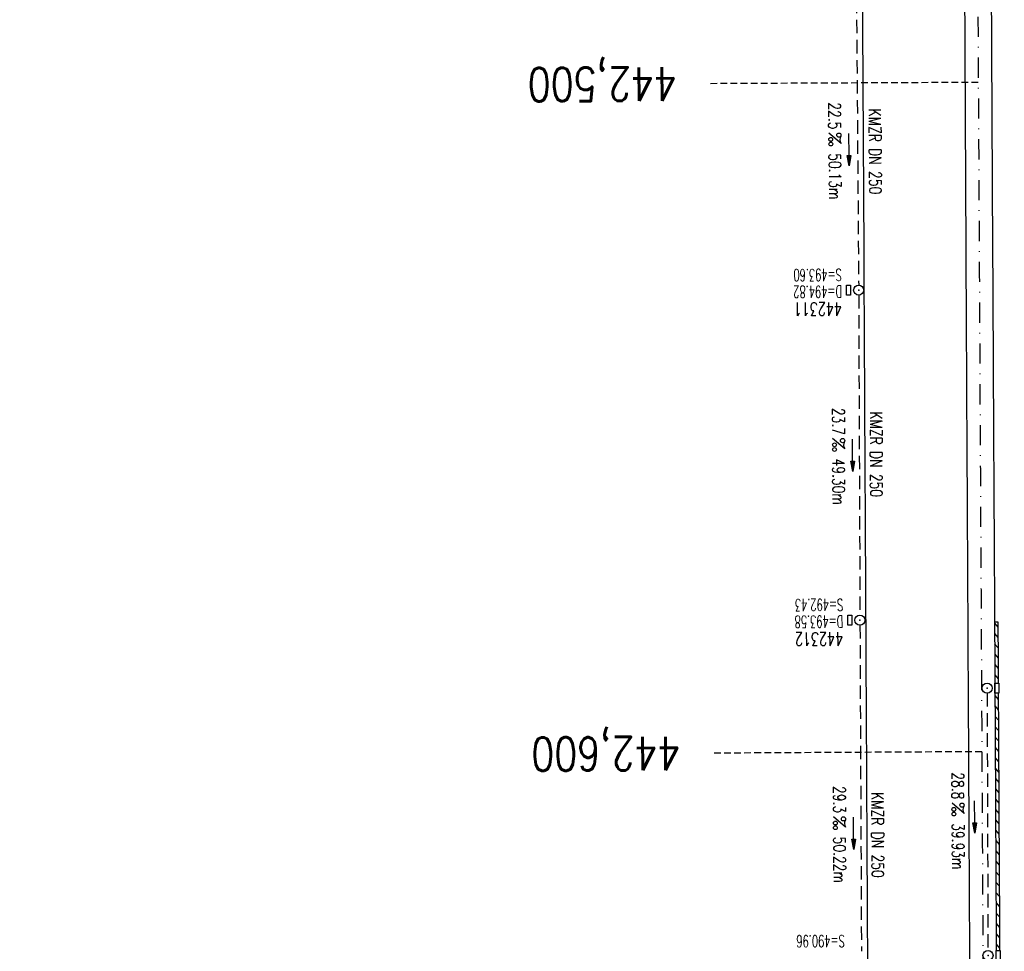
# Model space of a CAD drawing. Extents: x 459406 to 461721, y 413308 to 423218.
# Tile 160 of 256: x 461128 to 461276, y 418892 to 419031. Entities that reach past the tile are written whole.
import ezdxf
from ezdxf.enums import TextEntityAlignment as Align

# ---------------------------------------------------------------- set-up
doc = ezdxf.new("R2010")
doc.units = 0
doc.header["$LTSCALE"] = 2
doc.header["$MEASUREMENT"] = 0
for name, pattern in [('AUSGEZOGEN', [0]), ('GESTRICH-X2', [1.5, 1, -0.5]), ('GESTRICHELT', [0.75, 0.5, -0.25]), ('STRICHPT-X3', [3, 1.5, -0.75, 0, -0.75])]:
    doc.linetypes.add(name, pattern=pattern)
doc.layers.get('0').update_dxf_attribs({"linetype": 'AUSGEZOGEN'})
for name, color, linetype in [('ACHSE', 1, 'STRICHPT-X3'), ('FBR', 8, 'CONTINUOUS'), ('HEKTOM', 1, 'GESTRICHELT'), ('KANAL', 7, 'GESTRICH-X2'), ('PFEIL', 7, 'CONTINUOUS'), ('RINNE', 200, 'CONTINUOUS'), ('SCHACHTNR', 6, 'CONTINUOUS'), ('SCHSYMBOL', 7, 'AUSGEZOGEN'), ('TEXTO', 4, 'CONTINUOUS'), ('TEXTU', 4, 'CONTINUOUS')]:
    doc.layers.add(name, color=color, linetype=linetype)
doc.styles.add('ROMANS', font='romans.shx', dxfattribs={"width": 0.8})

# ---------------------------------------------------------------- blocks, each defined once
blk = doc.blocks.new('PROM')
blk.add_line((1.57, 1.82), (0.02, 0.02))
for centre, radius in [((0.32, 1.51), 0.317), ((0.94, 0.29), 0.283), ((1.64, 0.29), 0.283)]:
    blk.add_circle(centre, radius)
blk.add_arc((0.99, 2.68), 1.03, 239.1414, 303.3549)
blk = doc.blocks.new('PFEIL2')
at = {"color": 0}
for p, q in [((0.88, 0), (-2.4, -0.01)), ((0.88, -0.27), (0.88, 0.28)), ((0.88, 0.28), (2.43, 0.01)), ((0.91, 0.27), (0.88, 0.26)), ((0.97, 0.26), (0.88, 0.25)), ((1.02, 0.25), (0.88, 0.23)), ((1.07, 0.24), (0.88, 0.21)), ((1.13, 0.23), (0.88, 0.19)), ((1.18, 0.22), (0.88, 0.17)), ((1.24, 0.21), (0.88, 0.15)), ((1.29, 0.21), (0.88, 0.14)), ((1.34, 0.2), (0.88, 0.12)), ((1.4, 0.19), (0.88, 0.1)), ((1.45, 0.18), (0.88, 0.08)), ((1.51, 0.17), (0.88, 0.06)), ((1.56, 0.16), (0.88, 0.04)), ((1.61, 0.15), (0.88, 0.02)), ((1.67, 0.14), (0.88, 0.01)), ((1.72, 0.13), (0.88, -0.01)), ((1.78, 0.12), (0.88, -0.03)), ((1.83, 0.11), (0.88, -0.05)), ((1.88, 0.1), (0.88, -0.07)), ((1.94, 0.09), (0.88, -0.09)), ((2.05, 0.08), (0.88, -0.12)), ((1.99, 0.08), (0.88, -0.11)), ((2.1, 0.07), (0.88, -0.14)), ((2.15, 0.06), (0.88, -0.16)), ((2.21, 0.05), (0.88, -0.18)), ((2.26, 0.04), (0.88, -0.2)), ((2.32, 0.03), (0.88, -0.22)), ((2.37, 0.02), (0.88, -0.23)), ((2.42, 0.01), (0.88, -0.25)), ((2.43, 0.01), (0.88, -0.27))]:
    blk.add_line(p, q, dxfattribs=at)
blk = doc.blocks.new('GST')
at = {"color": 0}
blk.add_circle((0, 0), 0.75, dxfattribs=at)
blk.add_point((0, 0), dxfattribs=at)
blk = doc.blocks.new('17')
blk.add_lwpolyline([(-0.76, -1.22), (0.75, -1.22), (0.75, -1.8), (-0.76, -1.8)], close=True)
blk.add_blockref('GST', (0, 0))
blk = doc.blocks.new('A$C16221E43')
at = {"layer": 'RINNE'}
for points in [[(461274.05, 418941.1, -0.000006), (461274.08, 418934.18, 0.00001), (461274.15, 418921.68, 0.00001), (461274.21, 418909.18, -0.00001), (461274.28, 418896.68, -0.000004), (461274.31, 418892.01, 0.00001)], [(461274.55, 418941.11, -0.000006), (461274.58, 418934.19, 0.000002), (461274.59, 418931.94, 0.00001)], [(461274.6, 418930.43, 0.000007), (461274.65, 418921.69, 0.00001), (461274.71, 418909.19, -0.00001), (461274.78, 418896.69, -0.000004), (461274.81, 418892.01, 0.00001)]]:
    blk.add_lwpolyline(points, format="xyb", dxfattribs=at)

msp = doc.modelspace()

# ---------------------------------------------------------------- linework, layer by layer
at = {"layer": 'ACHSE', "flags": 128}
msp.add_lwpolyline([(461161.88, 420437.76, -0.000001), (461165.78, 420419.42, -0.000002), (461167.09, 420413.31), (461177.49, 420364.41), (461187.91, 420315.5), (461193.11, 420291.05), (461198.32, 420266.6, 0.000013), (461200.55, 420256.1, -0.000008), (461202.78, 420245.61, -0.000126), (461202.84, 420245.34, -0.000011), (461203.52, 420242.15, -0.001203), (461205.52, 420232.59, -0.000771), (461208.59, 420217.67, -0.001324), (461210.77, 420206.86, -0.001044), (461213.46, 420193.14, -0.001041), (461215.82, 420180.84, -0.001046), (461218.13, 420168.58, -0.001043), (461220.38, 420156.31, -0.00104), (461222.59, 420143.98, -0.00104), (461224.74, 420131.65, -0.001043), (461226.84, 420119.35, -0.001046), (461228.88, 420107.04, -0.001042), (461230.89, 420094.68, -0.001044), (461232.83, 420082.32, -0.001045), (461234.73, 420069.98, -0.001048), (461236.57, 420057.6, -0.00105), (461238.36, 420045.24, -0.001042), (461240.1, 420032.88, -0.00104), (461241.79, 420020.48, -0.001038), (461243.43, 420008.07, -0.00104), (461245.01, 419995.69, -0.001048), (461246.55, 419983.28, -0.001048), (461248.03, 419970.87, -0.001045), (461249.46, 419958.47, -0.001042), (461250.84, 419946.03, -0.00104), (461252.16, 419933.58, -0.001043), (461253.44, 419921.16, -0.001047), (461254.66, 419908.73, -0.001046), (461255.83, 419896.28, -0.001044), (461256.95, 419883.83, -0.001044), (461258.01, 419871.37, -0.001042), (461259.03, 419858.92, -0.001041), (461259.99, 419846.45, -0.001045), (461260.9, 419833.96, -0.00105), (461261.76, 419821.51, -0.001044), (461262.56, 419809.09, -0.001035), (461263.31, 419796.56, -0.001039), (461264.02, 419784.01, -0.001052), (461264.67, 419771.6, -0.001051), (461265.26, 419759.2, -0.001036), (461265.81, 419746.63, -0.001035), (461266.31, 419734.06, -0.001048), (461266.74, 419721.64, -0.001053), (461267.13, 419709.21, -0.001043), (461267.47, 419696.65, -0.001038), (461267.78, 419683.02, -0.001246), (461267.99, 419671.66, -0.000845), (461268.2, 419656.35, -0.001335), (461268.29, 419646.66, -0.000076), (461268.34, 419639.67, -0.000344), (461268.35, 419638.12, -0.000008), (461268.39, 419629.89, 0.000017), (461268.44, 419621.66, 0.000001), (461268.5, 419609.16, -0.000009), (461268.57, 419596.66, -0.000011), (461268.64, 419584.16, 0.000013), (461268.7, 419571.66, 0.000007), (461268.77, 419559.16, -0.00001), (461268.84, 419546.66), (461269.1, 419496.66), (461269.37, 419446.66), (461269.63, 419396.66), (461269.9, 419346.67), (461270.16, 419296.67), (461270.43, 419246.67), (461270.69, 419196.67), (461270.96, 419146.67), (461271.22, 419096.67), (461271.49, 419046.67), (461271.75, 418996.67, -0.00001), (461271.82, 418984.17, 0.000007), (461271.88, 418971.67, 0.000013), (461271.95, 418959.17, -0.00001), (461272.02, 418946.67, -0.00001), (461272.08, 418934.17, 0.00001), (461272.15, 418921.67, 0.00001), (461272.21, 418909.17, -0.00001), (461272.28, 418896.67, -0.00001), (461272.35, 418884.17, 0.00001), (461272.41, 418871.67, 0.00001), (461272.48, 418859.17, -0.000008), (461272.55, 418846.67, -0.000012), (461272.61, 418834.17, 0.000001), (461272.68, 418821.67, 0.000028), (461272.72, 418813.34, -0.000014), (461272.77, 418805, -0.000517), (461272.77, 418803.54, -0.00011), (461272.79, 418796.67, -0.00198), (461272.78, 418786.97, -0.001256), (461272.67, 418771.67, -0.001874), (461272.51, 418760.32, -0.00156), (461272.22, 418746.68, -0.001561), (461271.89, 418734.16, -0.001568), (461271.47, 418721.69, -0.001564), (461270.98, 418709.23, -0.001556), (461270.41, 418696.71, -0.001558), (461269.76, 418684.2, -0.001564), (461269.03, 418671.75, -0.001572), (461268.22, 418659.29, -0.001568), (461267.34, 418646.81, -0.001561), (461266.38, 418634.35, -0.001559), (461265.34, 418621.89, -0.001562), (461264.22, 418609.41, -0.001569), (461263.02, 418597, -0.001568), (461261.75, 418584.58, -0.001563), (461260.4, 418572.14, -0.001556), (461258.97, 418559.71, -0.001558), (461257.46, 418547.31, -0.001565), (461255.88, 418534.9, -0.001566), (461254.22, 418522.52, -0.001565), (461252.48, 418510.16, -0.001561), (461250.66, 418497.77, -0.001562), (461248.77, 418485.4, -0.001565), (461246.8, 418473.07, -0.001567), (461244.75, 418460.75, -0.001565), (461242.63, 418448.42, -0.001562), (461240.43, 418436.12, -0.001561), (461238.15, 418423.83, -0.001563), (461235.79, 418411.54, -0.001567), (461233.36, 418399.29, -0.001565), (461230.85, 418387.07, -0.00156), (461228.26, 418374.82, -0.001559), (461225.6, 418362.59, -0.001563), (461222.86, 418350.41, -0.001567), (461220.05, 418338.24, -0.001564), (461217.16, 418326.07, -0.001562), (461214.19, 418313.92, -0.001563), (461211.15, 418301.8, -0.001563), (461207.62, 418288.1, -0.002038), (461204.84, 418277.61, -0.001089), (461200.88, 418263.05, -0.001658), (461198.22, 418253.5, -0.000013), (461197.53, 418251.04, -0.000228), (461197.49, 418250.9, -0.000007), (461194.46, 418240.17, 0.000006), (461191.43, 418229.44), (461184.63, 418205.39), (461177.83, 418181.33, 0.000005), (461174.44, 418169.3, -0.000005), (461171.04, 418157.27, -0.000019), (461167.64, 418145.24, 0.000019), (461164.24, 418133.21), (461157.44, 418109.15), (461150.65, 418085.09, 0.000005), (461147.25, 418073.06, -0.000001), (461143.85, 418061.03, -0.000002), (461140.45, 418049.01, -0.000002), (461137.05, 418036.98, -0.000015), (461133.65, 418024.95, 0.000019), (461130.25, 418012.92), (461123.46, 417988.86), (461116.66, 417964.8, 0.000001), (461115.31, 417960.01, 0.000001), (461112.35, 417949.55, 0.000375), (461111.88, 417947.88, 0.000088), (461109.88, 417940.74, 0.001331), (461107.28, 417931.38, 0.000846), (461103.25, 417916.63, 0.001238), (461100.29, 417905.61, 0.001041), (461096.83, 417892.47, 0.001036), (461093.69, 417880.37, 0.001036), (461090.61, 417868.26, 0.001038), (461087.57, 417856.12, 0.00104), (461084.59, 417844, 0.001041), (461081.65, 417831.86, 0.001037), (461078.77, 417819.68, 0.001037), (461075.93, 417807.51, 0.001036), (461073.15, 417795.32, 0.001043), (461070.41, 417783.09, 0.001049), (461067.73, 417770.91, 0.00104), (461065.11, 417758.74, 0.001034), (461062.53, 417746.46, 0.00103), (461059.99, 417734.18, 0.001036), (461057.52, 417721.97, 0.001044), (461055.1, 417709.74, 0.001039), (461052.71, 417697.44, 0.00104), (461050.38, 417685.14, 0.001043), (461048.11, 417672.86, 0.001039), (461045.89, 417660.59, 0.001034), (461043.72, 417648.25, 0.001037), (461041.59, 417635.89, 0.001045), (461039.53, 417623.61, 0.001043), (461037.52, 417611.32, 0.001035), (461035.54, 417598.93, 0.001032), (461033.62, 417586.54, 0.001037), (461031.76, 417574.21, 0.001044), (461029.95, 417561.86, 0.001041), (461028.19, 417549.47, 0.001039), (461026.47, 417537.08, 0.00104), (461024.82, 417524.7, 0.001038), (461023.21, 417512.31, 0.001036), (461021.65, 417499.9, 0.001039), (461020.15, 417487.47, 0.001043), (461018.7, 417475.08, 0.001041), (461017.3, 417462.68, 0.001038), (461015.95, 417450.23, 0.001035), (461014.65, 417437.76, 0.00104), (461013.4, 417425.36, 0.001038), (461012.21, 417412.95, 0.001032), (461011.07, 417400.47, 0.001036), (461009.97, 417388, 0.001039), (461008.93, 417375.56, 0.001048), (461007.95, 417363.09, 0.001048), (461007.01, 417350.63, 0.001037), (461005.98, 417336.12, 0.001443), (461005.3, 417325.69, 0.000621), (461004.39, 417310.95, 0.000896), (461003.79, 417300.74, 0.000001), (461003.78, 417300.53, 0.000151), (461003.78, 417300.53, 0.000033), (461003.08, 417288.15, -0.000002), (461002.39, 417275.78), (461000.98, 417250.82), (460999.58, 417225.86), (460996.77, 417175.93), (460993.97, 417126.01, 0), (460992.56, 417101.05, 0), (460991.16, 417076.09), (460988.35, 417026.17, 0.000005), (460987.42, 417009.53, 0.000002), (460985.55, 416976.25)], format="xyb", dxfattribs=at)
at = {"layer": 'FBR'}
for points in [[(461254.24, 419046.58), (461254.5, 418996.58, -0.00001), (461254.57, 418984.08, 0.000007), (461254.63, 418971.58, 0.000013), (461254.7, 418959.08, -0.00001), (461254.77, 418946.58, -0.00001), (461254.83, 418934.08, 0.00001), (461254.9, 418921.58, 0.00001), (461254.96, 418909.08, -0.00001), (461255.03, 418896.58, -0.00001), (461255.1, 418884.08, 0.00001), (461255.16, 418871.58, 0.00001), (461255.23, 418859.08, -0.000008), (461255.3, 418846.58, -0.000012), (461255.36, 418834.08), (461255.43, 418821.58, 0.000028), (461255.47, 418813.24, -0.000014), (461255.52, 418804.91, -0.000517), (461255.52, 418803.48, -0.00011), (461255.54, 418796.63, -0.00198), (461255.53, 418787.06, -0.001256)], [(461269.49, 419046.66), (461269.75, 418996.66, -0.00001), (461269.82, 418984.16, 0.000007), (461269.88, 418971.66, 0.000013), (461269.95, 418959.16, -0.00001), (461270.02, 418946.66, -0.00001), (461270.08, 418934.16, 0.00001), (461270.15, 418921.66, 0.00001), (461270.21, 418909.16, -0.00001), (461270.28, 418896.66, -0.00001), (461270.35, 418884.16, 0.00001), (461270.41, 418871.66, 0.00001), (461270.48, 418859.16, -0.000008), (461270.55, 418846.66, -0.000012), (461270.61, 418834.16), (461270.68, 418821.66, 0.000028), (461270.72, 418813.33, -0.000014), (461270.77, 418804.99, -0.000517), (461270.77, 418803.53, -0.00011), (461270.79, 418796.67, -0.00198), (461270.78, 418786.98, -0.001256)], [(461288.74, 419046.76), (461289, 418996.76, -0.00001), (461289.07, 418984.26, 0.000007), (461289.13, 418971.76, 0.000013), (461289.2, 418959.26, -0.00001), (461289.27, 418946.76, -0.00001), (461289.33, 418934.26, 0.00001), (461289.4, 418921.76, 0.00001), (461289.46, 418909.26, -0.00001), (461289.53, 418896.76, -0.00001), (461289.6, 418884.26, 0.00001), (461289.66, 418871.76, 0.00001), (461289.73, 418859.27, -0.000008), (461289.8, 418846.76, -0.000012), (461289.86, 418834.26), (461289.93, 418821.76, 0.000028), (461289.97, 418813.43, -0.000014), (461290.02, 418805.09, -0.000517), (461290.02, 418803.59, -0.00011), (461290.04, 418796.72, -0.00198), (461290.03, 418786.88, -0.001256)], [(461273.12, 419115.75), (461273.22, 419096.68), (461273.49, 419046.68), (461273.75, 418996.68, -0.00001), (461273.82, 418984.18, 0.000007), (461273.88, 418971.68, 0.000013), (461273.95, 418959.18, -0.00001), (461274.02, 418946.68, -0.000004), (461274.05, 418941.1, 0.00001)], [(461274.09, 418931.93, 0.000001), (461274.1, 418930.43, 0.00001)], [(461274.1, 418930.43), (461274.1, 418930.43, 0.00001)]]:
    msp.add_lwpolyline(points, format="xyb", dxfattribs=at)
at = {"layer": 'HEKTOM'}
for p, q in [((461271.62, 419021.66), (461231.62, 419021.47)), ((461272.16, 418921.69), (461232.16, 418921.47))]:
    msp.add_line(p, q, dxfattribs=at)
at = {"layer": 'KANAL'}
for p, q in [((461253.37, 419040), (461253.75, 418991.38)), ((461253.75, 418989.88), (461253.94, 418942.09)), ((461253.94, 418940.59), (461254.16, 418891.88)), ((461272.94, 418930.44), (461273.06, 418892))]:
    msp.add_line(p, q, dxfattribs=at)
at = {"layer": 'RINNE'}
for p, q in [((461274.05, 418940.89), (461274.55, 418940.3)), ((461274.05, 418939.34), (461274.56, 418938.76)), ((461274.06, 418937.8), (461274.57, 418937.21)), ((461274.07, 418936.25), (461274.57, 418935.66)), ((461274.08, 418934.7), (461274.58, 418934.12)), ((461274.09, 418933.16), (461274.59, 418932.57)), ((461274.1, 418930.06), (461274.61, 418929.48)), ((461274.11, 418928.52), (461274.61, 418927.93)), ((461274.12, 418926.97), (461274.62, 418926.38)), ((461274.13, 418925.42), (461274.63, 418924.84)), ((461274.14, 418923.88), (461274.64, 418923.29)), ((461274.14, 418922.33), (461274.65, 418921.74)), ((461274.15, 418920.78), (461274.66, 418920.2)), ((461274.16, 418919.24), (461274.66, 418918.65)), ((461274.17, 418917.69), (461274.67, 418917.1)), ((461274.18, 418916.14), (461274.68, 418915.56)), ((461274.19, 418914.6), (461274.69, 418914.01)), ((461274.19, 418913.05), (461274.7, 418912.46)), ((461274.2, 418911.5), (461274.71, 418910.92)), ((461274.21, 418909.96), (461274.71, 418909.37)), ((461274.22, 418908.41), (461274.72, 418907.82)), ((461274.23, 418906.86), (461274.73, 418906.28)), ((461274.24, 418905.32), (461274.74, 418904.73)), ((461274.24, 418903.77), (461274.75, 418903.18)), ((461274.25, 418902.22), (461274.75, 418901.64)), ((461274.26, 418900.68), (461274.76, 418900.09)), ((461274.27, 418899.13), (461274.77, 418898.54)), ((461274.28, 418897.58), (461274.78, 418897)), ((461274.28, 418896.04), (461274.79, 418895.45)), ((461274.29, 418894.49), (461274.8, 418893.9)), ((461274.3, 418892.94), (461274.8, 418892.36))]:
    msp.add_line(p, q, dxfattribs=at)
at = {"layer": 'RINNE', "flags": 128}
msp.add_lwpolyline([(461274.05, 418941.1), (461274.55, 418941.11)], dxfattribs=at)
at = {"layer": 'SCHSYMBOL'}
for points in [[(461274.1, 418930.43), (461274.09, 418931.93), (461274.68, 418931.94), (461274.68, 418930.44)], [(461274.31, 418890.5), (461274.31, 418892.01), (461274.89, 418892.01), (461274.9, 418890.51)]]:
    msp.add_lwpolyline(points, close=True, dxfattribs=at)

# ---------------------------------------------------------------- block references
at = {"layer": 'PFEIL'}
for p, rotation in [((461252.3, 419011.62), 270.4218), ((461252.84, 418965.98), 270.2208), ((461271.09, 418911.93), 270.2066), ((461252.99, 418909.49), 270.2601)]:
    msp.add_blockref('PFEIL2', p, dxfattribs=dict(at, rotation=rotation))
at = {"layer": 'RINNE'}
msp.add_blockref('A$C16221E43', (0, 0), dxfattribs=at)
at = {"layer": 'SCHSYMBOL'}
for name, p, rotation in [('17', (461253.75, 418990.64), 270.3037), ('17', (461253.94, 418941.34), 270.3037), ('GST', (461272.93, 418931.18), 90.30369999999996), ('GST', (461273.07, 418891.25), 90.30369999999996)]:
    msp.add_blockref(name, p, dxfattribs=dict(at, rotation=rotation))
at = {"layer": 'TEXTU'}
for p, rotation in [((461249.28, 419014.09), 270.4218), ((461249.84, 418968.47), 270.2208), ((461267.68, 418914.02), 270.2066), ((461249.97, 418911.97), 270.2601)]:
    msp.add_blockref('PROM', p, dxfattribs=dict(at, rotation=rotation))

# ---------------------------------------------------------------- texts
at = {"layer": 'HEKTOM', "style": 'ROMANS', "width": 0.8}
for s, p in [('442,500', (461226.59, 419023.94)), ('442,600', (461227.12, 418923.94))]:
    msp.add_text(s, height=5, rotation=180.3036, dxfattribs=at).set_placement(p)
at = {"layer": 'SCHACHTNR', "style": 'ROMANS'}
for s, height, width, p in [('S=493.60', 1.8, 0.6, (461251.22, 418993.81)), ('D=494.82', 1.8, 0.6, (461251.25, 418991.31)), ('442311', 2, 0.7, (461251.25, 418988.81)), ('S=492.43', 1.8, 0.6, (461251.44, 418944.53)), ('D=493.58', 1.8, 0.6, (461251.44, 418942.03)), ('442312', 2, 0.7, (461251.44, 418939.53)), ('S=490.96', 1.8, 0.6, (461251.66, 418894.31))]:
    msp.add_text(s, height=height, rotation=180.3036, dxfattribs=dict(at, width=width)).set_placement(p)
at = {"layer": 'TEXTO', "style": 'ROMANS', "width": 0.75}
for rotation, p in [(270.4218, (461255.31, 419011.33)), (270.2208, (461255.47, 418966.1)), (270.2601, (461255.69, 418909.24))]:
    msp.add_text('KMZR DN 250', height=1.8, rotation=rotation, dxfattribs=at).set_placement(p, align=Align.CENTER)
at = {"layer": 'TEXTU', "style": 'ROMANS', "width": 0.75}
for s, rotation, p in [('22.5', 270.4218, (461249.24, 419018.67)), ('50.13m', 270.4218, (461249.3, 419011.08)), ('23.7', 270.2208, (461249.81, 418973.03)), ('49.30m', 270.2208, (461249.84, 418965.47)), ('28.8', 270.2066, (461267.66, 418918.6)), ('29.3', 270.2601, (461249.96, 418916.55)), ('39.93m', 270.2066, (461267.69, 418911.01)), ('50.22m', 270.2601, (461249.99, 418908.99))]:
    msp.add_text(s, height=1.8, rotation=rotation, dxfattribs=at).set_placement(p)

doc.saveas('drawing.dxf')
